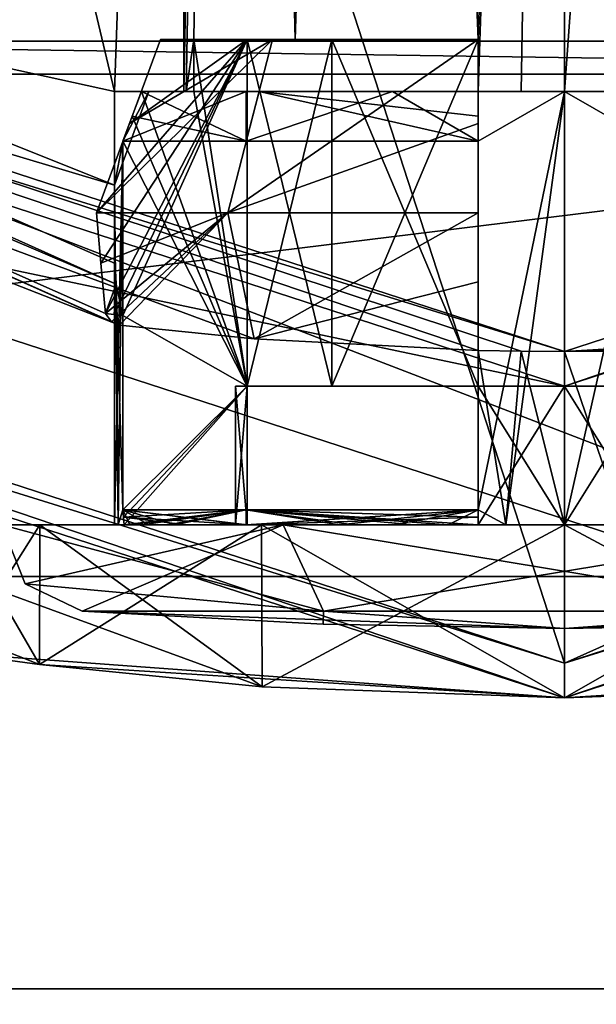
# Model space of a CAD drawing. Header units: millimetres. Extents: x -78 to 78, y -77 to 439.
# Tile 42 of 59: x -3.15 to 0.18, y 294.23 to 299.91. Entities that reach past the tile are written whole.
import ezdxf

# ---------------------------------------------------------------- set-up
doc = ezdxf.new("R2010")
doc.units = ezdxf.units.MM
doc.header["$LTSCALE"] = 65.185185
for name, color, linetype in [('105', 7, 'CONTINUOUS'), ('106', 7, 'CONTINUOUS'), ('107', 7, 'CONTINUOUS'), ('111', 7, 'CONTINUOUS'), ('112', 7, 'CONTINUOUS'), ('113', 7, 'CONTINUOUS'), ('123', 7, 'CONTINUOUS'), ('467', 7, 'CONTINUOUS'), ('468', 7, 'CONTINUOUS'), ('469', 7, 'CONTINUOUS'), ('470', 7, 'CONTINUOUS'), ('473', 7, 'CONTINUOUS'), ('474', 7, 'CONTINUOUS'), ('475', 7, 'CONTINUOUS'), ('476', 7, 'CONTINUOUS'), ('477', 7, 'CONTINUOUS'), ('478', 7, 'CONTINUOUS'), ('479', 7, 'CONTINUOUS'), ('480', 7, 'CONTINUOUS'), ('481', 7, 'CONTINUOUS'), ('482', 7, 'CONTINUOUS'), ('483', 7, 'CONTINUOUS'), ('484', 7, 'CONTINUOUS'), ('485', 7, 'CONTINUOUS'), ('486', 7, 'CONTINUOUS'), ('487', 7, 'CONTINUOUS'), ('488', 7, 'CONTINUOUS'), ('489', 7, 'CONTINUOUS'), ('492', 7, 'CONTINUOUS'), ('494', 7, 'CONTINUOUS'), ('495', 7, 'CONTINUOUS'), ('496', 7, 'CONTINUOUS'), ('497', 7, 'CONTINUOUS'), ('498', 7, 'CONTINUOUS'), ('499', 7, 'CONTINUOUS'), ('500', 7, 'CONTINUOUS'), ('501', 7, 'CONTINUOUS'), ('502', 7, 'CONTINUOUS'), ('503', 7, 'CONTINUOUS'), ('505', 7, 'CONTINUOUS'), ('506', 7, 'CONTINUOUS'), ('507', 7, 'CONTINUOUS'), ('508', 7, 'CONTINUOUS'), ('509', 7, 'CONTINUOUS'), ('510', 7, 'CONTINUOUS'), ('511', 7, 'CONTINUOUS'), ('516', 7, 'CONTINUOUS'), ('517', 7, 'CONTINUOUS'), ('521', 7, 'CONTINUOUS'), ('524', 7, 'CONTINUOUS'), ('527', 7, 'CONTINUOUS')]:
    doc.layers.add(name, color=color, linetype=linetype)

msp = doc.modelspace()

# ---------------------------------------------------------------- linework, layer by layer
at = {"layer": '105', "linetype": 'CONTINUOUS'}
for points in [[(8.8997, 292.6096), (-8.8997, 292.6096), (-8.3434, 294.3215), (8.8997, 292.6096)], [(8.3434, 294.3215), (8.8997, 292.6096), (-8.3434, 294.3215), (8.3434, 294.3215)]]:
    msp.add_3dface(points, dxfattribs=at)
at = {"layer": '106', "linetype": 'CONTINUOUS'}
for points in [[(8.3434, 294.3215), (-8.3434, 294.3215), (8.3434, 294.3215, 1), (8.3434, 294.3215)], [(8.3434, 294.3215, 1), (-8.3434, 294.3215), (-8.3434, 294.3215, 1), (8.3434, 294.3215, 1)]]:
    msp.add_3dface(points, dxfattribs=at)
at = {"layer": '107', "linetype": 'CONTINUOUS'}
for points in [[(8.3434, 294.3215, 1), (-8.3434, 294.3215, 1), (-21.8434, 304.1297, 1), (8.3434, 294.3215, 1)], [(8.3434, 294.3215, 1), (-21.8434, 304.1297, 1), (-6.4894, 300.0278, 1), (8.3434, 294.3215, 1)], [(6.4894, 300.0278, 1), (8.3434, 294.3215, 1), (-6.4894, 300.0278, 1), (6.4894, 300.0278, 1)]]:
    msp.add_3dface(points, dxfattribs=at)
at = {"layer": '111', "linetype": 'CONTINUOUS'}
for points in [[(-6.5666, 299.7901, 2.5), (6.5666, 299.7901, 2.5), (6.3349, 300.5033, 2.5), (-6.5666, 299.7901, 2.5)], [(-6.3349, 300.5033, 2.5), (-6.5666, 299.7901, 2.5), (6.3349, 300.5033, 2.5), (-6.3349, 300.5033, 2.5)]]:
    msp.add_3dface(points, dxfattribs=at)
at = {"layer": '112', "linetype": 'CONTINUOUS'}
for points in [[(6.5666, 299.7901, 2.5), (-6.5666, 299.7901, 2.5), (6.5666, 299.79, 4.8), (6.5666, 299.7901, 2.5)], [(6.5666, 299.79, 4.8), (-6.5666, 299.7901, 2.5), (-6.5666, 299.79, 4.8), (6.5666, 299.79, 4.8)]]:
    msp.add_3dface(points, dxfattribs=at)
at = {"layer": '113', "linetype": 'CONTINUOUS'}
for points in [[(-16.9282, 296.7003, 5), (16.9282, 296.7003, 5), (6.6284, 299.5998, 5), (-16.9282, 296.7003, 5)], [(-6.6284, 299.5998, 5), (-16.9282, 296.7003, 5), (6.6284, 299.5998, 5), (-6.6284, 299.5998, 5)], [(-8.8997, 292.6096, 5), (16.9282, 296.7003, 5), (-16.9282, 296.7003, 5), (-8.8997, 292.6096, 5)], [(8.8997, 292.6096, 5), (16.9282, 296.7003, 5), (-8.8997, 292.6096, 5), (8.8997, 292.6096, 5)]]:
    msp.add_3dface(points, dxfattribs=at)
at = {"layer": '123', "linetype": 'CONTINUOUS'}
for points in [[(-6.5666, 299.79, 4.8), (-6.6284, 299.5998, 5), (6.6284, 299.5998, 5), (-6.5666, 299.79, 4.8)], [(6.5666, 299.79, 4.8), (-6.5666, 299.79, 4.8), (6.6284, 299.5998, 5), (6.5666, 299.79, 4.8)]]:
    msp.add_3dface(points, dxfattribs=at)
at = {"layer": '467', "linetype": 'CONTINUOUS'}
for points in [[(-14.5403, 303.49, 50.2), (-2.5716, 298.1508, 50.2), (-12.9313, 302.2016, 18.2), (-14.5403, 303.49, 50.2)], [(-1.7923, 298.0731, 48.9989), (-0.5, 298.0057, 48.3665), (-12.9313, 302.2016, 18.2), (-1.7923, 298.0731, 48.9989)], [(-12.9313, 302.2016, 18.2), (-0.5, 298.0057, 48.3665), (-0.2511, 298.0014, 48.4122), (-12.9313, 302.2016, 18.2)], [(-2.5716, 298.1508, 50.2), (-1.7923, 298.0731, 48.9989), (-12.9313, 302.2016, 18.2), (-2.5716, 298.1508, 50.2)], [(0, 298, 18.2), (-12.9313, 302.2016, 18.2), (0, 298, 48.4), (0, 298, 18.2)], [(0, 298, 48.4), (-12.9313, 302.2016, 18.2), (-0.2511, 298.0014, 48.4122), (0, 298, 48.4)], [(-0.2511, 298.0014, 48.4122), (-0.5, 298.0057, 48.3665), (-0.5, 298.0057, 48.4485), (-0.2511, 298.0014, 48.4122)]]:
    msp.add_3dface(points, dxfattribs=at)
at = {"layer": '468', "linetype": 'CONTINUOUS'}
for points in [[(0, 297.8, 18), (-13.9893, 300.7454, 18), (-13.0489, 302.0398, 18), (0, 297.8, 18)], [(13.9893, 300.7454, 18), (0, 296.2, 18), (13.0489, 302.0398, 18), (13.9893, 300.7454, 18)], [(13.0489, 302.0398, 18), (0, 296.2, 18), (0, 297.8, 18), (13.0489, 302.0398, 18)], [(0, 296.2, 18), (-13.9893, 300.7454, 18), (0, 297.8, 18), (0, 296.2, 18)]]:
    msp.add_3dface(points, dxfattribs=at)
at = {"layer": '469', "linetype": 'CONTINUOUS'}
for points in [[(0, 296, 57.8), (-14.1069, 300.5836, 57.8), (0, 296, 54.5), (0, 296, 57.8)], [(0, 296, 54.5), (-14.1069, 300.5836, 57.8), (-1.7472, 296.0637, 54.0327), (0, 296, 54.5)], [(-1.7472, 296.0637, 54.0327), (-14.1069, 300.5836, 57.8), (-3.0327, 296.1924, 52.7472), (-1.7472, 296.0637, 54.0327)], [(-3.0327, 296.1924, 52.7472), (-14.1069, 300.5836, 57.8), (-3.5, 296.2566, 51.0001), (-3.0327, 296.1924, 52.7472)], [(-3.5, 296.2566, 51.0001), (-14.1069, 300.5836, 57.8), (0, 296, 18.2), (-3.5, 296.2566, 51.0001)], [(0, 296, 18.2), (-14.1069, 300.5836, 57.8), (-14.1069, 300.5836, 18.2), (0, 296, 18.2)], [(-3.0327, 296.1924, 49.2528), (-3.5, 296.2566, 51.0001), (0, 296, 18.2), (-3.0327, 296.1924, 49.2528)], [(-1.7473, 296.0637, 47.9673), (-3.0327, 296.1924, 49.2528), (0, 296, 18.2), (-1.7473, 296.0637, 47.9673)], [(0, 296, 47.5), (-1.7473, 296.0637, 47.9673), (0, 296, 18.2), (0, 296, 47.5)]]:
    msp.add_3dface(points, dxfattribs=at)
at = {"layer": '470', "linetype": 'CONTINUOUS'}
for points in [[(-13.9893, 339.2546, 58), (0, 296.2, 58), (0, 343.8, 58), (-13.9893, 339.2546, 58)], [(0, 343.8, 58), (0, 296.2, 58), (13.9893, 300.7454, 58), (0, 343.8, 58)], [(-13.9893, 300.7454, 58), (0, 296.2, 58), (-13.9893, 339.2546, 58), (-13.9893, 300.7454, 58)]]:
    msp.add_3dface(points, dxfattribs=at)
at = {"layer": '473', "linetype": 'CONTINUOUS'}
for points in [[(0, 298, 18.2), (2.5716, 298.1508, 50.2), (12.9313, 302.2016, 18.2), (0, 298, 18.2)], [(2.5716, 298.1508, 50.2), (0, 298, 18.2), (1.7923, 298.0731, 48.9989), (2.5716, 298.1508, 50.2)], [(1.7923, 298.0731, 48.9989), (0, 298, 18.2), (0.5, 298.0057, 48.3665), (1.7923, 298.0731, 48.9989)], [(0.5, 298.0057, 48.3665), (0, 298, 18.2), (0.5, 298.0057, 48.4485), (0.5, 298.0057, 48.3665)], [(0.5, 298.0057, 48.4485), (0, 298, 18.2), (0.2511, 298.0014, 48.4122), (0.5, 298.0057, 48.4485)], [(0, 298, 18.2), (0, 298, 48.4), (0.2511, 298.0014, 48.4122), (0, 298, 18.2)]]:
    msp.add_3dface(points, dxfattribs=at)
at = {"layer": '474', "linetype": 'CONTINUOUS'}
for points in [[(14.1069, 300.5836, 57.8), (0, 296, 57.8), (3.0327, 296.1924, 52.7472), (14.1069, 300.5836, 57.8)], [(0, 296, 47.5), (0, 296, 18.2), (14.1069, 300.5836, 18.2), (0, 296, 47.5)], [(0, 296, 47.5), (14.1069, 300.5836, 18.2), (1.7472, 296.0637, 47.9673), (0, 296, 47.5)], [(3.0327, 296.1924, 52.7472), (0, 296, 57.8), (1.7473, 296.0637, 54.0327), (3.0327, 296.1924, 52.7472)], [(0, 296, 57.8), (0, 296, 54.5), (1.7473, 296.0637, 54.0327), (0, 296, 57.8)]]:
    msp.add_3dface(points, dxfattribs=at)
at = {"layer": '475', "linetype": 'CONTINUOUS'}
for points in [[(0, 314.5, 53.2), (1.0882, 314.6087, 52.912), (0, 299.5, 53.2), (0, 314.5, 53.2)], [(0, 299.5, 53.2), (1.0882, 314.6087, 52.912), (0.2517, 299.5, 53.1856), (0, 299.5, 53.2)]]:
    msp.add_3dface(points, dxfattribs=at)
at = {"layer": '476', "linetype": 'CONTINUOUS'}
for points in [[(-2.2, 299.5, 51), (-2.4446, 299.5, 51.5), (-2.6, 299.5, 51), (-2.2, 299.5, 51)], [(-2.6, 299.5, 51), (-2.4446, 299.5, 51.5), (-2.4021, 299.5, 51.995), (-2.6, 299.5, 51)], [(-2.4446, 299.5, 51.5), (-1.7644, 299.5, 52.7644), (-2.4021, 299.5, 51.995), (-2.4446, 299.5, 51.5)], [(-2.1424, 299.5, 51.5), (-2.4446, 299.5, 51.5), (-2.1856, 299.5, 51.2517), (-2.1424, 299.5, 51.5)], [(-2.1856, 299.5, 51.2517), (-2.4446, 299.5, 51.5), (-2.2, 299.5, 51), (-2.1856, 299.5, 51.2517)], [(-2.4021, 299.5, 51.995), (-1.7644, 299.5, 52.7644), (-1.8385, 299.5, 52.8385), (-2.4021, 299.5, 51.995)], [(-1.8385, 299.5, 52.8385), (-1.7644, 299.5, 52.7644), (-0.995, 299.5, 53.4021), (-1.8385, 299.5, 52.8385)], [(-1.7644, 299.5, 52.7644), (-0.5, 299.5, 53.4446), (-0.995, 299.5, 53.4021), (-1.7644, 299.5, 52.7644)], [(-0.995, 299.5, 53.4021), (-0.5, 299.5, 53.4446), (0, 299.5, 53.6), (-0.995, 299.5, 53.4021)], [(-0.5, 299.5, 53.4446), (0, 299.5, 53.2), (0, 299.5, 53.6), (-0.5, 299.5, 53.4446)], [(0, 299.5, 53.2), (-0.5, 299.5, 53.4446), (-0.2517, 299.5, 53.1856), (0, 299.5, 53.2)], [(-0.2517, 299.5, 53.1856), (-0.5, 299.5, 53.4446), (-0.5, 299.5, 53.1424), (-0.2517, 299.5, 53.1856)], [(0, 299.5, 53.2), (0.2517, 299.5, 53.1856), (0, 299.5, 53.6), (0, 299.5, 53.2)], [(0.2517, 299.5, 53.1856), (0.5, 299.5, 53.1424), (0, 299.5, 53.6), (0.2517, 299.5, 53.1856)], [(0, 299.5, 53.6), (0.5, 299.5, 53.1424), (0.5, 299.5, 53.4446), (0, 299.5, 53.6)], [(0.995, 299.5, 53.4021), (0, 299.5, 53.6), (0.5, 299.5, 53.4446), (0.995, 299.5, 53.4021)]]:
    msp.add_3dface(points, dxfattribs=at)
at = {"layer": '477', "linetype": 'CONTINUOUS'}
for points in [[(0, 299.5, 53.6), (0.995, 299.5, 53.4021), (0.5, 299.2121, 53.5515), (0, 299.5, 53.6)], [(0, 297, 53.6), (0, 299.5, 53.6), (0.5, 299.2121, 53.5515), (0, 297, 53.6)], [(0.3394, 297, 53.5778), (0, 297, 53.6), (0.5, 299.2121, 53.5515), (0.3394, 297, 53.5778)], [(0.2511, 298.0014, 48.4122), (0, 298, 48.4), (0.3394, 297, 48.4222), (0.2511, 298.0014, 48.4122)], [(0.3394, 297, 48.4222), (0, 298, 48.4), (0, 297, 48.4), (0.3394, 297, 48.4222)]]:
    msp.add_3dface(points, dxfattribs=at)
at = {"layer": '478', "linetype": 'CONTINUOUS'}
for points in [[(-1.914, 314.8438, 52.0847), (-2.1856, 299.5, 51.2517), (-2.2, 299.5, 51), (-1.914, 314.8438, 52.0847)], [(-1.914, 314.8438, 52.0847), (-2.2, 299.5, 51), (-2.2, 310.8611, 51), (-1.914, 314.8438, 52.0847)], [(-2.1856, 299.5, 51.2517), (-1.914, 314.8438, 52.0847), (-2.1424, 299.8, 51.5), (-2.1856, 299.5, 51.2517)], [(-2.1424, 299.8, 51.5), (-1.914, 314.8438, 52.0847), (-1.5556, 299.8, 52.5556), (-2.1424, 299.8, 51.5)], [(-1.914, 314.8438, 52.0847), (-1.0881, 314.6087, 52.9121), (-1.5556, 299.8, 52.5556), (-1.914, 314.8438, 52.0847)], [(-1.5556, 299.8, 52.5556), (-1.0881, 314.6087, 52.9121), (-0.5, 299.8, 53.1424), (-1.5556, 299.8, 52.5556)], [(-1.0881, 314.6087, 52.9121), (0, 314.5, 53.2), (-0.5, 299.8, 53.1424), (-1.0881, 314.6087, 52.9121)], [(0, 314.5, 53.2), (-0.2517, 299.5, 53.1856), (-0.5, 299.5, 53.1424), (0, 314.5, 53.2)], [(0, 314.5, 53.2), (-0.5, 299.5, 53.1424), (-0.5, 299.8, 53.1424), (0, 314.5, 53.2)], [(0, 314.5, 53.2), (0, 299.5, 53.2), (-0.2517, 299.5, 53.1856), (0, 314.5, 53.2)], [(-2.1424, 299.5, 51.5), (-2.1856, 299.5, 51.2517), (-2.1424, 299.8, 51.5), (-2.1424, 299.5, 51.5)]]:
    msp.add_3dface(points, dxfattribs=at)
at = {"layer": '479', "linetype": 'CONTINUOUS'}
for points in [[(-2.6, 299.5, 51), (-2.4021, 299.5, 51.995), (-2.6, 298.96, 51), (-2.6, 299.5, 51)], [(-2.6, 298.96, 51), (-2.4021, 299.5, 51.995), (-2.5515, 299.2121, 51.5), (-2.6, 298.96, 51)], [(-2.4021, 299.5, 51.995), (-1.8385, 299.5, 52.8385), (-2.5515, 299.2121, 51.5), (-2.4021, 299.5, 51.995)], [(-2.5515, 299.2121, 51.5), (-1.8385, 299.5, 52.8385), (-1.8385, 299.2121, 52.8385), (-2.5515, 299.2121, 51.5)], [(-1.8385, 299.5, 52.8385), (-0.995, 299.5, 53.4021), (-1.8385, 299.2121, 52.8385), (-1.8385, 299.5, 52.8385)], [(-1.8385, 299.2121, 52.8385), (-0.995, 299.5, 53.4021), (-0.5, 299.2121, 53.5515), (-1.8385, 299.2121, 52.8385)], [(-0.995, 299.5, 53.4021), (0, 299.5, 53.6), (-0.5, 299.2121, 53.5515), (-0.995, 299.5, 53.4021)], [(0, 299.5, 53.6), (-0.3394, 297, 53.5778), (-0.5, 297.0855, 53.5515), (0, 299.5, 53.6)], [(-0.5, 299.2121, 53.5515), (0, 299.5, 53.6), (-0.5, 297.0855, 53.5515), (-0.5, 299.2121, 53.5515)], [(0, 299.5, 53.6), (0, 297, 53.6), (-0.3394, 297, 53.5778), (0, 299.5, 53.6)], [(-2.5778, 297, 51.3394), (-2.6, 297, 51), (-2.5515, 299.2121, 51.5), (-2.5778, 297, 51.3394)], [(-2.6, 297, 51), (-2.6, 298.96, 51), (-2.5515, 299.2121, 51.5), (-2.6, 297, 51)], [(-2.5515, 297.0855, 51.5), (-2.5778, 297, 51.3394), (-2.5515, 299.2121, 51.5), (-2.5515, 297.0855, 51.5)], [(-2.6, 297, 51), (-2.5778, 297, 50.6606), (-2.6, 298.96, 51), (-2.6, 297, 51)], [(-2.6, 298.96, 51), (-2.5778, 297, 50.6606), (-2.5964, 298.5077, 50.8624), (-2.6, 298.96, 51)], [(-2.5964, 298.5077, 50.8624), (-2.5778, 297, 50.6606), (-2.5894, 298.3884, 50.7652), (-2.5964, 298.5077, 50.8624)], [(-2.5894, 298.3884, 50.7652), (-2.5778, 297, 50.6606), (-2.5515, 297.0855, 50.5), (-2.5894, 298.3884, 50.7652)], [(-2.5515, 298.2072, 50.5), (-2.5894, 298.3884, 50.7652), (-2.5515, 297.0855, 50.5), (-2.5515, 298.2072, 50.5)], [(-0.2511, 298.0014, 48.4122), (-0.5, 298.0057, 48.4485), (-0.3394, 297, 48.4222), (-0.2511, 298.0014, 48.4122)], [(-0.3394, 297, 48.4222), (-0.5, 298.0057, 48.4485), (-0.5, 297.0855, 48.4485), (-0.3394, 297, 48.4222)], [(0, 297, 48.4), (-0.2511, 298.0014, 48.4122), (-0.3394, 297, 48.4222), (0, 297, 48.4)], [(0, 298, 48.4), (-0.2511, 298.0014, 48.4122), (0, 297, 48.4), (0, 298, 48.4)], [(-2.5778, 297, 50.6606), (-2.5114, 297, 50.3271), (-2.5515, 297.0855, 50.5), (-2.5778, 297, 50.6606)], [(-2.5114, 297, 51.6729), (-2.5778, 297, 51.3394), (-2.5515, 297.0855, 51.5), (-2.5114, 297, 51.6729)], [(-2.2517, 297, 49.7), (-1.8385, 297, 49.1615), (-2.5515, 297.0855, 50.5), (-2.2517, 297, 49.7)], [(-2.5515, 297.0855, 50.5), (-1.8385, 297, 49.1615), (-1.8385, 297.0855, 49.1615), (-2.5515, 297.0855, 50.5)], [(-2.4021, 297, 50.005), (-2.2517, 297, 49.7), (-2.5515, 297.0855, 50.5), (-2.4021, 297, 50.005)], [(-2.5114, 297, 50.3271), (-2.4021, 297, 50.005), (-2.5515, 297.0855, 50.5), (-2.5114, 297, 50.3271)], [(-2.5114, 297, 51.6729), (-2.5515, 297.0855, 51.5), (-1.8385, 297.0855, 52.8385), (-2.5114, 297, 51.6729)], [(-2.2517, 297, 52.3), (-2.5114, 297, 51.6729), (-1.8385, 297.0855, 52.8385), (-2.2517, 297, 52.3)], [(-1.8385, 297, 52.8385), (-2.2517, 297, 52.3), (-1.8385, 297.0855, 52.8385), (-1.8385, 297, 52.8385)], [(-1.3, 297, 48.7483), (-0.6729, 297, 48.4886), (-1.8385, 297.0855, 49.1615), (-1.3, 297, 48.7483)], [(-1.8385, 297.0855, 49.1615), (-0.6729, 297, 48.4886), (-0.5, 297.0855, 48.4485), (-1.8385, 297.0855, 49.1615)], [(-1.8385, 297, 49.1615), (-1.3, 297, 48.7483), (-1.8385, 297.0855, 49.1615), (-1.8385, 297, 49.1615)], [(-1.3, 297, 53.2517), (-1.8385, 297, 52.8385), (-0.5, 297.0855, 53.5515), (-1.3, 297, 53.2517)], [(-0.5, 297.0855, 53.5515), (-1.8385, 297, 52.8385), (-1.8385, 297.0855, 52.8385), (-0.5, 297.0855, 53.5515)], [(-0.995, 297, 53.4021), (-1.3, 297, 53.2517), (-0.5, 297.0855, 53.5515), (-0.995, 297, 53.4021)], [(-0.6729, 297, 53.5114), (-0.995, 297, 53.4021), (-0.5, 297.0855, 53.5515), (-0.6729, 297, 53.5114)], [(-0.6729, 297, 48.4886), (-0.3394, 297, 48.4222), (-0.5, 297.0855, 48.4485), (-0.6729, 297, 48.4886)], [(-0.3394, 297, 53.5778), (-0.6729, 297, 53.5114), (-0.5, 297.0855, 53.5515), (-0.3394, 297, 53.5778)]]:
    msp.add_3dface(points, dxfattribs=at)
at = {"layer": '480', "linetype": 'CONTINUOUS'}
for points in [[(-14.1069, 300.5836, 57.8), (0, 296, 57.8), (-13.9893, 300.7454, 58), (-14.1069, 300.5836, 57.8)], [(0, 296, 57.8), (0, 296.2, 58), (-13.9893, 300.7454, 58), (0, 296, 57.8)]]:
    msp.add_3dface(points, dxfattribs=at)
at = {"layer": '481', "linetype": 'CONTINUOUS'}
for points in [[(13.9893, 300.7454, 58), (0, 296.2, 58), (14.1069, 300.5836, 57.8), (13.9893, 300.7454, 58)], [(0, 296.2, 58), (0, 296, 57.8), (14.1069, 300.5836, 57.8), (0, 296.2, 58)]]:
    msp.add_3dface(points, dxfattribs=at)
at = {"layer": '482', "linetype": 'CONTINUOUS'}
for points in [[(0, 296.2, 18), (13.9893, 300.7454, 18), (0, 296, 18.2), (0, 296.2, 18)], [(0, 296, 18.2), (13.9893, 300.7454, 18), (14.1069, 300.5836, 18.2), (0, 296, 18.2)]]:
    msp.add_3dface(points, dxfattribs=at)
at = {"layer": '483', "linetype": 'CONTINUOUS'}
for points in [[(-13.9893, 300.7454, 18), (0, 296.2, 18), (-14.1069, 300.5836, 18.2), (-13.9893, 300.7454, 18)], [(0, 296.2, 18), (0, 296, 18.2), (-14.1069, 300.5836, 18.2), (0, 296.2, 18)]]:
    msp.add_3dface(points, dxfattribs=at)
at = {"layer": '484', "linetype": 'CONTINUOUS'}
for points in [[(0, 297.8, 18), (0, 298, 18.2), (12.9313, 302.2016, 18.2), (0, 297.8, 18)], [(13.0489, 302.0398, 18), (0, 297.8, 18), (12.9313, 302.2016, 18.2), (13.0489, 302.0398, 18)]]:
    msp.add_3dface(points, dxfattribs=at)
at = {"layer": '485', "linetype": 'CONTINUOUS'}
for points in [[(-12.9313, 302.2016, 18.2), (0, 298, 18.2), (-13.0489, 302.0398, 18), (-12.9313, 302.2016, 18.2)], [(0, 298, 18.2), (0, 297.8, 18), (-13.0489, 302.0398, 18), (0, 298, 18.2)]]:
    msp.add_3dface(points, dxfattribs=at)
at = {"layer": '486', "linetype": 'CONTINUOUS'}
for points in [[(-2.6, 299.5, 51), (-9.3791, 300.9876, 51), (-5.6975, 312.5235, 51), (-2.6, 299.5, 51)], [(-2.2, 310.8611, 51), (-2.6, 299.5, 51), (-5.6975, 312.5235, 51), (-2.2, 310.8611, 51)], [(-2.2, 299.5, 51), (-2.6, 299.5, 51), (-2.2, 310.8611, 51), (-2.2, 299.5, 51)], [(-2.6, 299.5, 51), (-2.6, 298.96, 51), (-9.3791, 300.9876, 51), (-2.6, 299.5, 51)]]:
    msp.add_3dface(points, dxfattribs=at)
at = {"layer": '487', "linetype": 'CONTINUOUS'}
for points in [[(-3.5, 297, 51), (-3.0311, 297, 49.25), (-3.25, 297, 51), (-3.5, 297, 51)], [(-3.0311, 297, 52.75), (-3.5, 297, 51), (-3.25, 297, 51), (-3.0311, 297, 52.75)], [(-3.0311, 297, 49.25), (-1.75, 297, 47.9689), (-3.25, 297, 51), (-3.0311, 297, 49.25)], [(-3.25, 297, 51), (-1.75, 297, 47.9689), (-1.625, 297, 48.1854), (-3.25, 297, 51)], [(-3.0311, 297, 52.75), (-3.25, 297, 51), (-1.625, 297, 53.8146), (-3.0311, 297, 52.75)], [(-1.75, 297, 54.0311), (-3.0311, 297, 52.75), (-1.625, 297, 53.8146), (-1.75, 297, 54.0311)], [(0, 297, 54.5), (-1.75, 297, 54.0311), (-1.625, 297, 53.8146), (0, 297, 54.5)], [(-1.75, 297, 47.9689), (0, 297, 47.5), (-1.625, 297, 48.1854), (-1.75, 297, 47.9689)], [(1.625, 297, 53.8146), (0, 297, 54.5), (-1.625, 297, 53.8146), (1.625, 297, 53.8146)], [(-1.625, 297, 48.1854), (0, 297, 47.5), (1.625, 297, 48.1854), (-1.625, 297, 48.1854)], [(1.75, 297, 54.0311), (0, 297, 54.5), (1.625, 297, 53.8146), (1.75, 297, 54.0311)], [(0, 297, 47.5), (1.75, 297, 47.9689), (1.625, 297, 48.1854), (0, 297, 47.5)]]:
    msp.add_3dface(points, dxfattribs=at)
at = {"layer": '488', "linetype": 'CONTINUOUS'}
for points in [[(1.7473, 296.0637, 54.0327), (0, 296, 54.5), (1.75, 297, 54.0311), (1.7473, 296.0637, 54.0327)], [(0, 296, 54.5), (0, 297, 54.5), (1.75, 297, 54.0311), (0, 296, 54.5)], [(0, 296, 47.5), (1.7472, 296.0637, 47.9673), (0, 297, 47.5), (0, 296, 47.5)], [(1.7472, 296.0637, 47.9673), (1.75, 297, 47.9689), (0, 297, 47.5), (1.7472, 296.0637, 47.9673)]]:
    msp.add_3dface(points, dxfattribs=at)
at = {"layer": '489', "linetype": 'CONTINUOUS'}
for points in [[(-3.0327, 296.1924, 52.7472), (-3.5, 296.2566, 51.0001), (-3.0311, 297, 52.75), (-3.0327, 296.1924, 52.7472)], [(-3.5, 296.2566, 51.0001), (-3.0327, 296.1924, 49.2528), (-3.5, 297, 51), (-3.5, 296.2566, 51.0001)], [(-3.5, 296.2566, 51.0001), (-3.5, 297, 51), (-3.0311, 297, 52.75), (-3.5, 296.2566, 51.0001)], [(-3.0327, 296.1924, 49.2528), (-3.0311, 297, 49.25), (-3.5, 297, 51), (-3.0327, 296.1924, 49.2528)], [(-1.7472, 296.0637, 54.0327), (-3.0327, 296.1924, 52.7472), (-1.75, 297, 54.0311), (-1.7472, 296.0637, 54.0327)], [(-3.0327, 296.1924, 52.7472), (-3.0311, 297, 52.75), (-1.75, 297, 54.0311), (-3.0327, 296.1924, 52.7472)], [(-3.0327, 296.1924, 49.2528), (-1.7473, 296.0637, 47.9673), (-3.0311, 297, 49.25), (-3.0327, 296.1924, 49.2528)], [(-1.7473, 296.0637, 47.9673), (-1.75, 297, 47.9689), (-3.0311, 297, 49.25), (-1.7473, 296.0637, 47.9673)], [(0, 297, 54.5), (-1.7472, 296.0637, 54.0327), (-1.75, 297, 54.0311), (0, 297, 54.5)], [(-1.7473, 296.0637, 47.9673), (0, 296, 47.5), (-1.75, 297, 47.9689), (-1.7473, 296.0637, 47.9673)], [(0, 296, 47.5), (0, 297, 47.5), (-1.75, 297, 47.9689), (0, 296, 47.5)], [(0, 296, 54.5), (-1.7472, 296.0637, 54.0327), (0, 297, 54.5), (0, 296, 54.5)]]:
    msp.add_3dface(points, dxfattribs=at)
at = {"layer": '492', "linetype": 'CONTINUOUS'}
for points in [[(-2.5894, 298.3884, 50.7652), (-14.5403, 303.49, 50.2), (-14.41, 303.6875, 50.7657), (-2.5894, 298.3884, 50.7652)], [(-2.6, 298.96, 51), (-2.5964, 298.5077, 50.8624), (-14.41, 303.6875, 50.7657), (-2.6, 298.96, 51)], [(-9.3791, 300.9876, 51), (-2.6, 298.96, 51), (-14.41, 303.6875, 50.7657), (-9.3791, 300.9876, 51)], [(-2.5964, 298.5077, 50.8624), (-2.5894, 298.3884, 50.7652), (-14.41, 303.6875, 50.7657), (-2.5964, 298.5077, 50.8624)], [(-2.5716, 298.1508, 50.2), (-14.5403, 303.49, 50.2), (-2.6162, 298.171, 50.3531), (-2.5716, 298.1508, 50.2)], [(-14.5403, 303.49, 50.2), (-2.5894, 298.3884, 50.7652), (-2.6525, 298.2193, 50.5), (-14.5403, 303.49, 50.2)], [(-2.6162, 298.171, 50.3531), (-14.5403, 303.49, 50.2), (-2.6525, 298.2193, 50.5), (-2.6162, 298.171, 50.3531)], [(-2.6525, 298.2193, 50.5), (-2.5894, 298.3884, 50.7652), (-2.602, 298.2132, 50.5), (-2.6525, 298.2193, 50.5)], [(-2.5894, 298.3884, 50.7652), (-2.5515, 298.2072, 50.5), (-2.602, 298.2132, 50.5), (-2.5894, 298.3884, 50.7652)]]:
    msp.add_3dface(points, dxfattribs=at)
at = {"layer": '494', "linetype": 'CONTINUOUS'}
for points in [[(-2.7863, 296.5013, 51), (-1.3932, 296.5013, 48.587), (-1.3941, 296.4253, 51), (-2.7863, 296.5013, 51)], [(-1.3932, 296.5013, 48.587), (0, 296.4, 51), (-1.3941, 296.4253, 51), (-1.3932, 296.5013, 48.587)], [(1.3932, 296.5013, 48.587), (0, 296.4, 51), (-1.3932, 296.5013, 48.587), (1.3932, 296.5013, 48.587)], [(1.3941, 296.4253, 51), (0, 296.4, 51), (2.7863, 296.5013, 51), (1.3941, 296.4253, 51)], [(2.7863, 296.5013, 51), (0, 296.4, 51), (1.3932, 296.5013, 48.587), (2.7863, 296.5013, 51)]]:
    msp.add_3dface(points, dxfattribs=at)
at = {"layer": '495', "linetype": 'CONTINUOUS'}
for points in [[(-3.25, 297, 51), (-1.625, 297, 48.1854), (-3.1162, 296.6595, 51), (-3.25, 297, 51)], [(-1.625, 297, 48.1854), (-2.7863, 296.5013, 51), (-3.1162, 296.6595, 51), (-1.625, 297, 48.1854)], [(-1.625, 297, 48.1854), (-1.3932, 296.5013, 48.587), (-2.7863, 296.5013, 51), (-1.625, 297, 48.1854)], [(-1.625, 297, 48.1854), (1.625, 297, 48.1854), (-1.3932, 296.5013, 48.587), (-1.625, 297, 48.1854)], [(1.625, 297, 48.1854), (1.3932, 296.5013, 48.587), (-1.3932, 296.5013, 48.587), (1.625, 297, 48.1854)]]:
    msp.add_3dface(points, dxfattribs=at)
at = {"layer": '496', "linetype": 'CONTINUOUS'}
for points in [[(-2.5778, 297, 50.6606), (-2.6, 297, 51), (-1.833, 297, 50.5), (-2.5778, 297, 50.6606)], [(-2.6, 297, 51), (-2.5778, 297, 51.3394), (-1.9, 297, 51), (-2.6, 297, 51)], [(-1.833, 297, 50.5), (-2.6, 297, 51), (-1.9, 297, 51), (-1.833, 297, 50.5)], [(-2.5114, 297, 50.3271), (-2.5778, 297, 50.6606), (-2.5438, 297, 50.5), (-2.5114, 297, 50.3271)], [(-2.5438, 297, 50.5), (-2.5778, 297, 50.6606), (-1.833, 297, 50.5), (-2.5438, 297, 50.5)], [(-2.5778, 297, 51.3394), (-2.5114, 297, 51.6729), (-2.5438, 297, 51.5), (-2.5778, 297, 51.3394)], [(-1.9, 297, 51), (-2.5778, 297, 51.3394), (-2.5438, 297, 51.5), (-1.9, 297, 51)], [(-2.4425, 297, 50.1308), (-2.5114, 297, 50.3271), (-2.5438, 297, 50.5), (-2.4425, 297, 50.1308)], [(-2.5114, 297, 51.6729), (-2.2517, 297, 52.3), (-2.5438, 297, 51.5), (-2.5114, 297, 51.6729)], [(-2.5438, 297, 51.5), (-2.2517, 297, 52.3), (-1.8332, 297, 52.8332), (-2.5438, 297, 51.5)], [(-2.1884, 297, 51.5), (-1.9, 297, 51), (-2.5438, 297, 51.5), (-2.1884, 297, 51.5)], [(-2.4021, 297, 50.005), (-2.5114, 297, 50.3271), (-2.4425, 297, 50.1308), (-2.4021, 297, 50.005)], [(-2.2878, 297, 49.7805), (-2.4021, 297, 50.005), (-2.4425, 297, 50.1308), (-2.2878, 297, 49.7805)], [(-2.2517, 297, 49.7), (-2.4021, 297, 50.005), (-2.2878, 297, 49.7805), (-2.2517, 297, 49.7)], [(-1.8332, 297, 49.1668), (-2.2517, 297, 49.7), (-2.2878, 297, 49.7805), (-1.8332, 297, 49.1668)], [(-1.8385, 297, 49.1615), (-2.2517, 297, 49.7), (-1.8332, 297, 49.1668), (-1.8385, 297, 49.1615)], [(-2.2517, 297, 52.3), (-1.8385, 297, 52.8385), (-1.8332, 297, 52.8332), (-2.2517, 297, 52.3)], [(-1.833, 297, 51.5), (-1.9, 297, 51), (-2.1884, 297, 51.5), (-1.833, 297, 51.5)], [(-1.3, 297, 48.7483), (-1.8385, 297, 49.1615), (-0.5, 297, 48.4562), (-1.3, 297, 48.7483)], [(-0.5, 297, 48.4562), (-1.8385, 297, 49.1615), (-1.8332, 297, 49.1668), (-0.5, 297, 48.4562)], [(-1.8385, 297, 52.8385), (-1.3, 297, 53.2517), (-1.8332, 297, 52.8332), (-1.8385, 297, 52.8385)], [(-1.8332, 297, 52.8332), (-1.3, 297, 53.2517), (-1.2195, 297, 53.2878), (-1.8332, 297, 52.8332)], [(-0.6729, 297, 48.4886), (-1.3, 297, 48.7483), (-0.5, 297, 48.4562), (-0.6729, 297, 48.4886)], [(-1.3, 297, 53.2517), (-0.995, 297, 53.4021), (-1.2195, 297, 53.2878), (-1.3, 297, 53.2517)], [(-1.2195, 297, 53.2878), (-0.995, 297, 53.4021), (-0.8692, 297, 53.4425), (-1.2195, 297, 53.2878)], [(-0.995, 297, 53.4021), (-0.6729, 297, 53.5114), (-0.8692, 297, 53.4425), (-0.995, 297, 53.4021)], [(-0.8692, 297, 53.4425), (-0.6729, 297, 53.5114), (-0.5, 297, 53.5438), (-0.8692, 297, 53.4425)], [(-0.3394, 297, 48.4222), (-0.6729, 297, 48.4886), (-0.5, 297, 48.4562), (-0.3394, 297, 48.4222)], [(-0.6729, 297, 53.5114), (-0.3394, 297, 53.5778), (-0.5, 297, 53.5438), (-0.6729, 297, 53.5114)], [(0.3394, 297, 48.4222), (-0.3394, 297, 48.4222), (-0.5, 297, 48.4562), (0.3394, 297, 48.4222)], [(0.5, 297, 48.4562), (0.3394, 297, 48.4222), (-0.5, 297, 48.4562), (0.5, 297, 48.4562)], [(-0.5, 297, 53.5438), (-0.3394, 297, 53.5778), (0.5, 297, 53.5438), (-0.5, 297, 53.5438)], [(0, 297, 49.1), (0.5, 297, 48.4562), (-0.5, 297, 48.8116), (0, 297, 49.1)], [(-0.5, 297, 48.8116), (0.5, 297, 48.4562), (-0.5, 297, 48.4562), (-0.5, 297, 48.8116)], [(-0.5, 297, 49.167), (0, 297, 49.1), (-0.5, 297, 48.8116), (-0.5, 297, 49.167)], [(-0.5, 297, 52.833), (-0.5, 297, 53.5438), (0, 297, 52.9), (-0.5, 297, 52.833)], [(0, 297, 52.9), (-0.5, 297, 53.5438), (0.5, 297, 52.833), (0, 297, 52.9)], [(0.5, 297, 52.833), (-0.5, 297, 53.5438), (0.5, 297, 53.5438), (0.5, 297, 52.833)], [(0, 297, 53.6), (0.3394, 297, 53.5778), (-0.3394, 297, 53.5778), (0, 297, 53.6)], [(-0.3394, 297, 53.5778), (0.3394, 297, 53.5778), (0.5, 297, 53.5438), (-0.3394, 297, 53.5778)], [(0.3394, 297, 48.4222), (0, 297, 48.4), (-0.3394, 297, 48.4222), (0.3394, 297, 48.4222)], [(0.5, 297, 49.167), (0.5, 297, 48.4562), (0, 297, 49.1), (0.5, 297, 49.167)]]:
    msp.add_3dface(points, dxfattribs=at)
at = {"layer": '497', "linetype": 'CONTINUOUS'}
for points in [[(-1.8385, 297.0855, 52.8385), (-2.5515, 297.0855, 51.5), (-1.8332, 297, 52.8332), (-1.8385, 297.0855, 52.8385)], [(-2.5515, 297.0855, 51.5), (-2.5477, 297.0427, 51.5), (-1.8332, 297, 52.8332), (-2.5515, 297.0855, 51.5)], [(-2.5438, 297, 51.5), (-1.8332, 297, 52.8332), (-2.5477, 297.0427, 51.5), (-2.5438, 297, 51.5)], [(-0.5, 297.0855, 53.5515), (-1.8385, 297.0855, 52.8385), (-0.5, 297.0427, 53.5477), (-0.5, 297.0855, 53.5515)], [(-1.8385, 297.0855, 52.8385), (-1.8332, 297, 52.8332), (-1.2195, 297, 53.2878), (-1.8385, 297.0855, 52.8385)], [(-1.8385, 297.0855, 52.8385), (-1.2195, 297, 53.2878), (-0.8692, 297, 53.4425), (-1.8385, 297.0855, 52.8385)], [(-1.8385, 297.0855, 52.8385), (-0.8692, 297, 53.4425), (-0.5, 297, 53.5438), (-1.8385, 297.0855, 52.8385)], [(-1.8385, 297.0855, 52.8385), (-0.5, 297, 53.5438), (-0.5, 297.0427, 53.5477), (-1.8385, 297.0855, 52.8385)]]:
    msp.add_3dface(points, dxfattribs=at)
at = {"layer": '498', "linetype": 'CONTINUOUS'}
for points in [[(-1.8385, 299.2121, 52.8385), (-2.4446, 299.5, 51.5), (-2.4976, 299.3573, 51.5), (-1.8385, 299.2121, 52.8385)], [(-1.7644, 299.5, 52.7644), (-2.4446, 299.5, 51.5), (-1.8385, 299.2121, 52.8385), (-1.7644, 299.5, 52.7644)], [(-1.7644, 299.5, 52.7644), (-1.8385, 299.2121, 52.8385), (-0.5, 299.2121, 53.5515), (-1.7644, 299.5, 52.7644)], [(-0.5, 299.2121, 53.5515), (-0.5, 299.3573, 53.4976), (-1.7644, 299.5, 52.7644), (-0.5, 299.2121, 53.5515)], [(-0.5, 299.5, 53.4446), (-1.7644, 299.5, 52.7644), (-0.5, 299.3573, 53.4976), (-0.5, 299.5, 53.4446)], [(-2.5515, 299.2121, 51.5), (-1.8385, 299.2121, 52.8385), (-2.4976, 299.3573, 51.5), (-2.5515, 299.2121, 51.5)]]:
    msp.add_3dface(points, dxfattribs=at)
at = {"layer": '499', "linetype": 'CONTINUOUS'}
for points in [[(-1.833, 299.8, 50.5), (-1.3435, 299.8, 49.6565), (-2.3331, 299.8, 50.5), (-1.833, 299.8, 50.5)], [(-2.3331, 299.8, 50.5), (-1.3435, 299.8, 49.6565), (-1.6872, 299.8, 49.3128), (-2.3331, 299.8, 50.5)], [(-0.5, 299.8, 49.167), (-0.5, 299.8, 48.6669), (-1.6872, 299.8, 49.3128), (-0.5, 299.8, 49.167)], [(-1.3435, 299.8, 49.6565), (-0.5, 299.8, 49.167), (-1.6872, 299.8, 49.3128), (-1.3435, 299.8, 49.6565)]]:
    msp.add_3dface(points, dxfattribs=at)
at = {"layer": '500', "linetype": 'CONTINUOUS'}
for points in [[(-1.833, 297.8, 51.5), (-1.833, 299.8, 51.5), (-1.3435, 299.8, 52.3435), (-1.833, 297.8, 51.5)], [(-1.3435, 297.8, 52.3435), (-1.833, 297.8, 51.5), (-1.3435, 299.8, 52.3435), (-1.3435, 297.8, 52.3435)], [(-0.5, 297.8, 52.833), (-1.3435, 297.8, 52.3435), (-0.5, 299.8, 52.833), (-0.5, 297.8, 52.833)], [(-0.5, 299.8, 52.833), (-1.3435, 297.8, 52.3435), (-1.3435, 299.8, 52.3435), (-0.5, 299.8, 52.833)]]:
    msp.add_3dface(points, dxfattribs=at)
at = {"layer": '501', "linetype": 'CONTINUOUS'}
for points in [[(-1.9, 297.8, 51), (-1.833, 297.8, 51.5), (-1.833, 297.8, 50.5), (-1.9, 297.8, 51)], [(-1.833, 297.8, 51.5), (-1.3435, 297.8, 52.3435), (-1.833, 297.8, 50.5), (-1.833, 297.8, 51.5)], [(-1.833, 297.8, 50.5), (-1.3435, 297.8, 52.3435), (-1.3435, 297.8, 49.6565), (-1.833, 297.8, 50.5)], [(-1.3435, 297.8, 52.3435), (-0.5, 297.8, 52.833), (-1.3435, 297.8, 49.6565), (-1.3435, 297.8, 52.3435)], [(-1.3435, 297.8, 49.6565), (-0.5, 297.8, 52.833), (-0.5, 297.8, 49.167), (-1.3435, 297.8, 49.6565)], [(-0.5, 297.8, 52.833), (0, 297.8, 52.9), (-0.5, 297.8, 49.167), (-0.5, 297.8, 52.833)], [(-0.5, 297.8, 49.167), (0, 297.8, 52.9), (0, 297.8, 49.1), (-0.5, 297.8, 49.167)], [(0, 297.8, 52.9), (0.5, 297.8, 52.833), (0, 297.8, 49.1), (0, 297.8, 52.9)], [(0, 297.8, 49.1), (0.5, 297.8, 52.833), (0.5, 297.8, 49.167), (0, 297.8, 49.1)]]:
    msp.add_3dface(points, dxfattribs=at)
at = {"layer": '502', "linetype": 'CONTINUOUS'}
for points in [[(0, 296.4, 51), (-2.7863, 296.5013, 51), (-1.3941, 296.4253, 51), (0, 296.4, 51)], [(-2.7863, 296.5013, 51), (0, 296.4, 51), (-1.3932, 296.5013, 53.413), (-2.7863, 296.5013, 51)], [(-1.3932, 296.5013, 53.413), (0, 296.4, 51), (1.3932, 296.5013, 53.413), (-1.3932, 296.5013, 53.413)], [(0, 296.4, 51), (1.3941, 296.4253, 51), (1.3932, 296.5013, 53.413), (0, 296.4, 51)]]:
    msp.add_3dface(points, dxfattribs=at)
at = {"layer": '503', "linetype": 'CONTINUOUS'}
for points in [[(-1.625, 297, 53.8146), (-3.25, 297, 51), (-1.3932, 296.5013, 53.413), (-1.625, 297, 53.8146)], [(-3.25, 297, 51), (-3.1162, 296.6595, 51), (-1.3932, 296.5013, 53.413), (-3.25, 297, 51)], [(1.625, 297, 53.8146), (-1.625, 297, 53.8146), (1.3932, 296.5013, 53.413), (1.625, 297, 53.8146)], [(-1.625, 297, 53.8146), (-1.3932, 296.5013, 53.413), (1.3932, 296.5013, 53.413), (-1.625, 297, 53.8146)], [(-3.1162, 296.6595, 51), (-2.7863, 296.5013, 51), (-1.3932, 296.5013, 53.413), (-3.1162, 296.6595, 51)]]:
    msp.add_3dface(points, dxfattribs=at)
at = {"layer": '505', "linetype": 'CONTINUOUS'}
for points in [[(-0.5, 299.8, 53.1424), (-0.5, 299.5, 53.1424), (-0.5, 299.8, 52.833), (-0.5, 299.8, 53.1424)], [(-0.5, 299.5, 53.1424), (-0.5, 297.8, 52.833), (-0.5, 299.8, 52.833), (-0.5, 299.5, 53.1424)], [(-0.5, 299.5, 53.1424), (-0.5, 299.5, 53.4446), (-0.5, 299.3573, 53.4976), (-0.5, 299.5, 53.1424)], [(-0.5, 299.2121, 53.5515), (-0.5, 299.5, 53.1424), (-0.5, 299.3573, 53.4976), (-0.5, 299.2121, 53.5515)], [(-0.5, 299.5, 53.1424), (-0.5, 299.2121, 53.5515), (-0.5, 297.8, 52.833), (-0.5, 299.5, 53.1424)], [(-0.5, 299.2121, 53.5515), (-0.5, 297.0855, 53.5515), (-0.5, 297.8, 52.833), (-0.5, 299.2121, 53.5515)], [(-0.5, 297.0855, 53.5515), (-0.5, 297.0427, 53.5477), (-0.5, 297.8, 52.833), (-0.5, 297.0855, 53.5515)], [(-0.5, 297, 53.5438), (-0.5, 297, 52.833), (-0.5, 297.8, 52.833), (-0.5, 297, 53.5438)], [(-0.5, 297.0427, 53.5477), (-0.5, 297, 53.5438), (-0.5, 297.8, 52.833), (-0.5, 297.0427, 53.5477)]]:
    msp.add_3dface(points, dxfattribs=at)
at = {"layer": '506', "linetype": 'CONTINUOUS'}
for points in [[(-0.5, 297, 52.833), (0, 297, 52.9), (-0.5, 297.8, 52.833), (-0.5, 297, 52.833)], [(-0.5, 297.8, 52.833), (0, 297, 52.9), (0, 297.8, 52.9), (-0.5, 297.8, 52.833)], [(0, 297, 52.9), (0.5, 297, 52.833), (0, 297.8, 52.9), (0, 297, 52.9)], [(0.5, 297, 52.833), (0.5, 297.8, 52.833), (0, 297.8, 52.9), (0.5, 297, 52.833)]]:
    msp.add_3dface(points, dxfattribs=at)
at = {"layer": '507', "linetype": 'CONTINUOUS'}
for points in [[(-2.1424, 299.5, 51.5), (-2.1424, 299.8, 51.5), (-1.833, 297.8, 51.5), (-2.1424, 299.5, 51.5)], [(-2.1424, 299.8, 51.5), (-1.833, 299.8, 51.5), (-1.833, 297.8, 51.5), (-2.1424, 299.8, 51.5)], [(-2.4976, 299.3573, 51.5), (-2.4446, 299.5, 51.5), (-1.833, 297.8, 51.5), (-2.4976, 299.3573, 51.5)], [(-2.4446, 299.5, 51.5), (-2.1424, 299.5, 51.5), (-1.833, 297.8, 51.5), (-2.4446, 299.5, 51.5)], [(-2.5515, 299.2121, 51.5), (-2.4976, 299.3573, 51.5), (-1.833, 297.8, 51.5), (-2.5515, 299.2121, 51.5)], [(-2.5515, 297.0855, 51.5), (-2.5515, 299.2121, 51.5), (-1.833, 297.8, 51.5), (-2.5515, 297.0855, 51.5)], [(-1.833, 297, 51.5), (-2.5515, 297.0855, 51.5), (-1.833, 297.8, 51.5), (-1.833, 297, 51.5)], [(-2.5515, 297.0855, 51.5), (-1.833, 297, 51.5), (-2.5477, 297.0427, 51.5), (-2.5515, 297.0855, 51.5)], [(-1.833, 297, 51.5), (-2.1884, 297, 51.5), (-2.5477, 297.0427, 51.5), (-1.833, 297, 51.5)], [(-2.1884, 297, 51.5), (-2.5438, 297, 51.5), (-2.5477, 297.0427, 51.5), (-2.1884, 297, 51.5)]]:
    msp.add_3dface(points, dxfattribs=at)
at = {"layer": '508', "linetype": 'CONTINUOUS'}
for points in [[(-1.833, 297, 50.5), (-1.9, 297, 51), (-1.833, 297.8, 50.5), (-1.833, 297, 50.5)], [(-1.9, 297, 51), (-1.833, 297, 51.5), (-1.9, 297.8, 51), (-1.9, 297, 51)], [(-1.9, 297, 51), (-1.9, 297.8, 51), (-1.833, 297.8, 50.5), (-1.9, 297, 51)], [(-1.833, 297, 51.5), (-1.833, 297.8, 51.5), (-1.9, 297.8, 51), (-1.833, 297, 51.5)]]:
    msp.add_3dface(points, dxfattribs=at)
at = {"layer": '509', "linetype": 'CONTINUOUS'}
for points in [[(-2.6783, 298.5089, 50.5), (-1.833, 299.8, 50.5), (-2.7042, 298.8, 50.5), (-2.6783, 298.5089, 50.5)], [(-2.7042, 298.8, 50.5), (-1.833, 299.8, 50.5), (-2.5137, 299.314, 50.5), (-2.7042, 298.8, 50.5)], [(-2.6525, 298.2193, 50.5), (-1.833, 299.8, 50.5), (-2.6783, 298.5089, 50.5), (-2.6525, 298.2193, 50.5)], [(-2.6525, 298.2193, 50.5), (-2.602, 298.2132, 50.5), (-1.833, 299.8, 50.5), (-2.6525, 298.2193, 50.5)], [(-2.602, 298.2132, 50.5), (-2.5515, 298.2072, 50.5), (-1.833, 299.8, 50.5), (-2.602, 298.2132, 50.5)], [(-1.833, 299.8, 50.5), (-2.5515, 298.2072, 50.5), (-1.833, 297.8, 50.5), (-1.833, 299.8, 50.5)], [(-1.833, 299.8, 50.5), (-2.3331, 299.8, 50.5), (-2.5137, 299.314, 50.5), (-1.833, 299.8, 50.5)], [(-2.5515, 298.2072, 50.5), (-2.5515, 297.0855, 50.5), (-1.833, 297.8, 50.5), (-2.5515, 298.2072, 50.5)], [(-1.833, 297.8, 50.5), (-2.5515, 297.0855, 50.5), (-2.5477, 297.0427, 50.5), (-1.833, 297.8, 50.5)], [(-2.5438, 297, 50.5), (-1.833, 297.8, 50.5), (-2.5477, 297.0427, 50.5), (-2.5438, 297, 50.5)], [(-2.5438, 297, 50.5), (-1.833, 297, 50.5), (-1.833, 297.8, 50.5), (-2.5438, 297, 50.5)]]:
    msp.add_3dface(points, dxfattribs=at)
at = {"layer": '510', "linetype": 'CONTINUOUS'}
for points in [[(-0.5, 299.8, 48.6669), (-0.5, 299.8, 49.167), (-0.5, 297.8, 49.167), (-0.5, 299.8, 48.6669)], [(-0.5, 299.8, 48.6669), (-0.5, 297.8, 49.167), (-0.5, 299.3145, 48.4865), (-0.5, 299.8, 48.6669)], [(-0.5, 299.3145, 48.4865), (-0.5, 297.8, 49.167), (-0.5, 298.8, 48.2958), (-0.5, 299.3145, 48.4865)], [(-0.5, 298.8, 48.2958), (-0.5, 297.8, 49.167), (-0.5, 298.4014, 48.3313), (-0.5, 298.8, 48.2958)], [(-0.5, 298.0057, 48.4485), (-0.5, 298.0057, 48.3665), (-0.5, 298.4014, 48.3313), (-0.5, 298.0057, 48.4485)], [(-0.5, 297.8, 49.167), (-0.5, 298.0057, 48.4485), (-0.5, 298.4014, 48.3313), (-0.5, 297.8, 49.167)], [(-0.5, 297.0855, 48.4485), (-0.5, 298.0057, 48.4485), (-0.5, 297.8, 49.167), (-0.5, 297.0855, 48.4485)], [(-0.5, 297, 49.167), (-0.5, 297.0855, 48.4485), (-0.5, 297.8, 49.167), (-0.5, 297, 49.167)], [(-0.5, 297.0855, 48.4485), (-0.5, 297, 49.167), (-0.5, 297.0427, 48.4523), (-0.5, 297.0855, 48.4485)], [(-0.5, 297, 49.167), (-0.5, 297, 48.8116), (-0.5, 297.0427, 48.4523), (-0.5, 297, 49.167)], [(-0.5, 297, 48.8116), (-0.5, 297, 48.4562), (-0.5, 297.0427, 48.4523), (-0.5, 297, 48.8116)]]:
    msp.add_3dface(points, dxfattribs=at)
at = {"layer": '511', "linetype": 'CONTINUOUS'}
for points in [[(0, 297, 49.1), (-0.5, 297, 49.167), (0, 297.8, 49.1), (0, 297, 49.1)], [(-0.5, 297, 49.167), (-0.5, 297.8, 49.167), (0, 297.8, 49.1), (-0.5, 297, 49.167)], [(0.5, 297, 49.167), (0, 297, 49.1), (0.5, 297.8, 49.167), (0.5, 297, 49.167)], [(0, 297, 49.1), (0, 297.8, 49.1), (0.5, 297.8, 49.167), (0, 297, 49.1)]]:
    msp.add_3dface(points, dxfattribs=at)
at = {"layer": '516', "linetype": 'CONTINUOUS'}
for points in [[(-2.6783, 298.5089, 50.5), (-2.7042, 298.8, 50.5), (-1.9445, 298.8, 49.0555), (-2.6783, 298.5089, 50.5)], [(-2.6525, 298.2193, 50.5), (-2.6783, 298.5089, 50.5), (-1.9445, 298.8, 49.0555), (-2.6525, 298.2193, 50.5)], [(-2.6162, 298.171, 50.3531), (-2.6525, 298.2193, 50.5), (-1.9445, 298.8, 49.0555), (-2.6162, 298.171, 50.3531)], [(-2.5716, 298.1508, 50.2), (-2.6162, 298.171, 50.3531), (-1.9445, 298.8, 49.0555), (-2.5716, 298.1508, 50.2)], [(-1.7923, 298.0731, 48.9989), (-2.5716, 298.1508, 50.2), (-1.9445, 298.8, 49.0555), (-1.7923, 298.0731, 48.9989)], [(-0.5, 298.8, 48.2958), (-1.7923, 298.0731, 48.9989), (-1.9445, 298.8, 49.0555), (-0.5, 298.8, 48.2958)], [(-0.5, 298.8, 48.2958), (-0.5, 298.4014, 48.3313), (-1.7923, 298.0731, 48.9989), (-0.5, 298.8, 48.2958)], [(-0.5, 298.0057, 48.3665), (-1.7923, 298.0731, 48.9989), (-0.5, 298.4014, 48.3313), (-0.5, 298.0057, 48.3665)]]:
    msp.add_3dface(points, dxfattribs=at)
at = {"layer": '517', "linetype": 'CONTINUOUS'}
for points in [[(-2.5515, 297.0855, 50.5), (-1.8385, 297.0855, 49.1615), (-2.5477, 297.0427, 50.5), (-2.5515, 297.0855, 50.5)], [(-1.8385, 297.0855, 49.1615), (-2.5438, 297, 50.5), (-2.5477, 297.0427, 50.5), (-1.8385, 297.0855, 49.1615)], [(-1.8385, 297.0855, 49.1615), (-2.4425, 297, 50.1308), (-2.5438, 297, 50.5), (-1.8385, 297.0855, 49.1615)], [(-1.8385, 297.0855, 49.1615), (-2.2878, 297, 49.7805), (-2.4425, 297, 50.1308), (-1.8385, 297.0855, 49.1615)], [(-1.8385, 297.0855, 49.1615), (-1.8332, 297, 49.1668), (-2.2878, 297, 49.7805), (-1.8385, 297.0855, 49.1615)], [(-1.8385, 297.0855, 49.1615), (-0.5, 297.0855, 48.4485), (-1.8332, 297, 49.1668), (-1.8385, 297.0855, 49.1615)], [(-0.5, 297.0855, 48.4485), (-0.5, 297.0427, 48.4523), (-1.8332, 297, 49.1668), (-0.5, 297.0855, 48.4485)], [(-0.5, 297, 48.4562), (-1.8332, 297, 49.1668), (-0.5, 297.0427, 48.4523), (-0.5, 297, 48.4562)]]:
    msp.add_3dface(points, dxfattribs=at)
at = {"layer": '521', "linetype": 'CONTINUOUS'}
for points in [[(-2.7042, 298.8, 50.5), (-2.5137, 299.314, 50.5), (-1.6872, 299.8, 49.3128), (-2.7042, 298.8, 50.5)], [(-2.7042, 298.8, 50.5), (-1.6872, 299.8, 49.3128), (-1.9445, 298.8, 49.0555), (-2.7042, 298.8, 50.5)], [(-2.3331, 299.8, 50.5), (-1.6872, 299.8, 49.3128), (-2.5137, 299.314, 50.5), (-2.3331, 299.8, 50.5)], [(-1.6872, 299.8, 49.3128), (-0.5, 299.8, 48.6669), (-1.9445, 298.8, 49.0555), (-1.6872, 299.8, 49.3128)], [(-0.5, 299.8, 48.6669), (-0.5, 299.3145, 48.4865), (-1.9445, 298.8, 49.0555), (-0.5, 299.8, 48.6669)], [(-0.5, 299.3145, 48.4865), (-0.5, 298.8, 48.2958), (-1.9445, 298.8, 49.0555), (-0.5, 299.3145, 48.4865)]]:
    msp.add_3dface(points, dxfattribs=at)
at = {"layer": '524', "linetype": 'CONTINUOUS'}
for points in [[(-2.1424, 299.8, 51.5), (-1.5556, 299.8, 52.5556), (-1.833, 299.8, 51.5), (-2.1424, 299.8, 51.5)], [(-1.833, 299.8, 51.5), (-1.5556, 299.8, 52.5556), (-1.3435, 299.8, 52.3435), (-1.833, 299.8, 51.5)], [(-1.5556, 299.8, 52.5556), (-0.5, 299.8, 53.1424), (-1.3435, 299.8, 52.3435), (-1.5556, 299.8, 52.5556)], [(-0.5, 299.8, 53.1424), (-0.5, 299.8, 52.833), (-1.3435, 299.8, 52.3435), (-0.5, 299.8, 53.1424)]]:
    msp.add_3dface(points, dxfattribs=at)
at = {"layer": '527', "linetype": 'CONTINUOUS'}
for points in [[(-1.3435, 299.8, 49.6565), (-1.833, 299.8, 50.5), (-1.3435, 297.8, 49.6565), (-1.3435, 299.8, 49.6565)], [(-1.833, 299.8, 50.5), (-1.833, 297.8, 50.5), (-1.3435, 297.8, 49.6565), (-1.833, 299.8, 50.5)], [(-0.5, 299.8, 49.167), (-1.3435, 299.8, 49.6565), (-0.5, 297.8, 49.167), (-0.5, 299.8, 49.167)], [(-1.3435, 299.8, 49.6565), (-1.3435, 297.8, 49.6565), (-0.5, 297.8, 49.167), (-1.3435, 299.8, 49.6565)]]:
    msp.add_3dface(points, dxfattribs=at)

doc.saveas('drawing.dxf')
